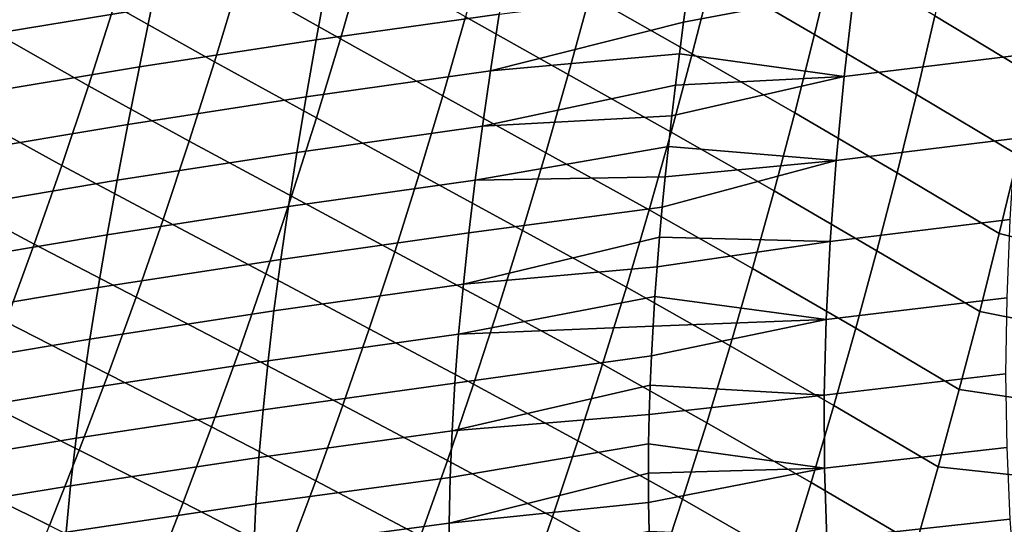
# Model space of a CAD drawing. Header units: metres. Extents: x -25 to 132, y -25 to 47.
# Tile 54 of 153: x 31.97 to 38.62, y -14.08 to -10.67. Entities that reach past the tile are written whole.
import ezdxf

# ---------------------------------------------------------------- set-up
doc = ezdxf.new("R2010")
doc.units = ezdxf.units.M
doc.layers.add('solid_12_061_031_XXX', color=7, linetype='CONTINUOUS')

msp = doc.modelspace()

# ---------------------------------------------------------------- linework, layer by layer
at = {"layer": 'solid_12_061_031_XXX'}
for points in [[(37.342087, -10.773532, 79.301704), (37.469662, -10.239944, 79.45787), (36.781685, -9.833242, 79.485611), (36.651791, -10.370429, 79.329231)], [(34.137291, -10.802858, 79.134346), (34.292976, -10.262299, 79.321129), (33.609344, -9.868056, 79.529785), (33.451313, -10.416969, 79.339699)], [(36.515579, -10.903797, 79.165138), (36.651791, -10.370429, 79.329231), (35.960148, -9.971888, 79.39576), (35.821701, -10.509932, 79.230354)], [(33.28669, -10.959347, 79.140427), (33.451313, -10.416969, 79.339699), (32.775215, -10.025848, 79.600525), (32.607876, -10.577587, 79.397392)], [(35.676865, -11.043552, 79.057022), (35.821701, -10.509932, 79.230354), (35.129768, -10.114933, 79.340195), (34.98275, -10.654099, 79.16465)], [(38.27417, -10.113871, 79.615494), (38.15546, -10.647923, 79.466133), (38.838184, -11.059727, 79.505051), (38.953442, -10.526902, 79.656235)], [(32.946579, -10.18122, 44.54932), (32.860313, -10.593029, 44.865494), (31.718489, -10.780118, 43.441368), (31.815439, -10.364065, 43.106487)], [(32.43401, -11.122145, 79.18441), (32.607876, -10.577587, 79.397392), (31.943502, -10.18831, 79.710938), (31.766493, -10.743206, 79.493698)], [(35.274097, -10.242916, 47.627594), (35.210537, -10.637047, 47.922852), (33.973652, -10.81052, 46.575279), (34.045918, -10.413739, 46.261257)], [(38.030781, -11.179473, 79.30925), (38.15546, -10.647923, 79.466133), (37.469662, -10.239944, 79.45787), (37.342087, -10.773532, 79.301704)], [(34.829319, -11.188236, 78.980896), (34.98275, -10.654099, 79.16465), (34.292976, -10.262299, 79.321129), (34.137291, -10.802858, 79.134346)], [(37.208374, -11.304045, 79.137962), (37.342087, -10.773532, 79.301704), (36.651791, -10.370429, 79.329231), (36.515579, -10.903797, 79.165138)], [(38.802139, -10.325442, 51.551258), (38.743355, -10.911807, 51.969265), (37.542908, -11.058962, 50.89463), (37.609562, -10.471319, 50.450756)], [(34.045918, -10.413739, 46.261257), (33.973652, -10.81052, 46.575279), (32.778324, -10.993017, 45.198936), (32.860313, -10.593029, 44.865494)], [(33.975216, -11.337782, 78.938942), (34.137291, -10.802858, 79.134346), (33.451313, -10.416969, 79.339699), (33.28669, -10.959347, 79.140427)], [(35.151581, -11.020806, 48.233097), (35.210537, -10.637047, 47.922852), (36.486282, -10.476264, 49.241257), (36.456947, -10.69182, 49.402958)], [(36.373119, -11.433521, 78.993332), (36.515579, -10.903797, 79.165138), (35.821701, -10.509932, 79.230354), (35.676865, -11.043552, 79.057022)], [(36.428997, -10.905019, 49.569584), (36.456947, -10.69182, 49.402958), (37.609562, -10.471319, 50.450756), (37.542908, -11.058962, 50.89463)], [(36.456947, -10.69182, 49.402958), (36.486282, -10.476264, 49.241257), (37.609562, -10.471319, 50.450756)], [(33.11573, -11.495474, 78.932007), (33.28669, -10.959347, 79.140427), (32.607876, -10.577587, 79.397392), (32.43401, -11.122145, 79.18441)], [(32.860313, -10.593029, 44.865494), (32.778324, -10.993017, 45.198936), (31.625711, -11.183843, 43.794743), (31.718489, -10.780118, 43.441368)], [(35.210537, -10.637047, 47.922852), (35.151581, -11.020806, 48.233097), (33.906017, -11.196461, 46.905445), (33.973652, -10.81052, 46.575279)], [(38.15546, -10.647923, 79.466133), (38.030781, -11.179473, 79.30925), (38.717224, -11.590678, 79.346367), (38.838184, -11.059727, 79.505051)], [(35.525726, -11.572954, 78.875778), (35.676865, -11.043552, 79.057022), (34.98275, -10.654099, 79.16465), (34.829319, -11.188236, 78.980896)], [(35.151581, -11.020806, 48.233097), (36.456947, -10.69182, 49.402958), (36.428997, -10.905019, 49.569584)], [(32.253876, -11.659825, 78.961639), (32.43401, -11.122145, 79.18441), (31.766493, -10.743206, 79.493698), (31.583025, -11.290265, 79.265831)], [(37.900173, -11.708619, 79.144852), (38.030781, -11.179473, 79.30925), (37.342087, -10.773532, 79.301704), (37.208374, -11.304045, 79.137962)], [(33.973652, -10.81052, 46.575279), (33.906017, -11.196461, 46.905445), (32.700939, -11.381681, 45.549717), (32.778324, -10.993017, 45.198936)], [(34.669582, -11.717578, 78.788918), (34.829319, -11.188236, 78.980896), (34.137291, -10.802858, 79.134346), (33.975216, -11.337782, 78.938942)], [(35.097534, -11.394666, 48.558399), (35.151581, -11.020806, 48.233097), (36.428997, -10.905019, 49.569584), (36.402519, -11.115793, 49.741089)], [(37.068577, -11.831623, 78.966637), (37.208374, -11.304045, 79.137962), (36.515579, -10.903797, 79.165138), (36.373119, -11.433521, 78.993332)], [(36.402519, -11.115793, 49.741089), (36.428997, -10.905019, 49.569584), (37.542908, -11.058962, 50.89463)], [(38.743355, -10.911807, 51.969265), (38.696251, -11.477883, 52.417133), (37.488388, -11.62537, 51.37059), (37.542908, -11.058962, 50.89463)], [(33.80687, -11.867328, 78.734917), (33.975216, -11.337782, 78.938942), (33.28669, -10.959347, 79.140427), (33.11573, -11.495474, 78.932007)], [(32.778324, -10.993017, 45.198936), (32.700939, -11.381681, 45.549717), (31.537449, -11.575748, 44.166683), (31.625711, -11.183843, 43.794743)], [(35.151581, -11.020806, 48.233097), (35.097534, -11.394666, 48.558399), (33.843327, -11.572044, 47.251827), (33.906017, -11.196461, 46.905445)], [(36.224487, -11.959775, 78.813828), (36.373119, -11.433521, 78.993332), (35.676865, -11.043552, 79.057022), (35.525726, -11.572954, 78.875778)], [(36.354115, -11.531424, 50.09993), (36.377544, -11.324498, 49.917774), (37.542908, -11.058962, 50.89463), (37.488388, -11.62537, 51.37059)], [(36.377544, -11.324498, 49.917774), (36.402519, -11.115793, 49.741089), (37.542908, -11.058962, 50.89463)], [(32.938568, -12.025627, 78.714447), (33.11573, -11.495474, 78.932007), (32.43401, -11.122145, 79.18441), (32.253876, -11.659825, 78.961639)], [(35.097534, -11.394666, 48.558399), (36.402519, -11.115793, 49.741089), (36.377544, -11.324498, 49.917774)], [(38.030781, -11.179473, 79.30925), (37.900173, -11.708619, 79.144852), (38.59058, -12.11981, 79.180191), (38.717224, -11.590678, 79.346367)], [(33.906017, -11.196461, 46.905445), (33.843327, -11.572044, 47.251827), (32.628483, -11.759521, 45.917923), (32.700939, -11.381681, 45.549717)], [(35.368374, -12.098346, 78.686615), (35.525726, -11.572954, 78.875778), (34.829319, -11.188236, 78.980896), (34.669582, -11.717578, 78.788918)], [(32.067631, -12.190924, 78.72905), (32.253876, -11.659825, 78.961639), (31.583025, -11.290265, 79.265831), (31.393379, -11.82981, 79.027397)], [(37.763676, -12.235459, 78.972946), (37.900173, -11.708619, 79.144852), (37.208374, -11.304045, 79.137962), (37.068577, -11.831623, 78.966637)], [(34.503643, -12.242359, 78.58873), (34.669582, -11.717578, 78.788918), (33.975216, -11.337782, 78.938942), (33.80687, -11.867328, 78.734917)], [(35.048691, -11.759092, 48.89883), (35.097534, -11.394666, 48.558399), (36.377544, -11.324498, 49.917774), (36.354115, -11.531424, 50.09993)], [(32.700939, -11.381681, 45.549717), (32.628483, -11.759521, 45.917923), (31.454044, -11.956345, 44.557278), (31.537449, -11.575748, 44.166683)], [(35.097534, -11.394666, 48.558399), (35.048691, -11.759092, 48.89883), (33.785892, -11.937755, 47.614498), (33.843327, -11.572044, 47.251827)], [(36.922752, -12.356403, 78.787743), (37.068577, -11.831623, 78.966637), (36.373119, -11.433521, 78.993332), (36.224487, -11.959775, 78.813828)], [(33.63237, -12.391751, 78.522263), (33.80687, -11.867328, 78.734917), (33.11573, -11.495474, 78.932007), (32.938568, -12.025627, 78.714447)], [(38.696251, -11.477883, 52.417133), (38.661846, -12.025226, 52.895115), (37.447041, -12.172153, 51.878899), (37.488388, -11.62537, 51.37059)], [(33.843327, -11.572044, 47.251827), (33.785892, -11.937755, 47.614498), (32.561279, -12.127033, 46.303619), (32.628483, -11.759521, 45.917923)], [(35.048691, -11.759092, 48.89883), (36.354115, -11.531424, 50.09993), (36.332325, -11.736499, 50.287537)], [(36.069756, -12.482733, 78.626625), (36.224487, -11.959775, 78.813828), (35.525726, -11.572954, 78.875778), (35.368374, -12.098346, 78.686615)], [(36.332325, -11.736499, 50.287537), (36.354115, -11.531424, 50.09993), (37.488388, -11.62537, 51.37059)], [(36.293819, -12.143, 50.681145), (36.312199, -11.940343, 50.48122), (37.488388, -11.62537, 51.37059), (37.447041, -12.172153, 51.878899)], [(36.312199, -11.940343, 50.48122), (36.332325, -11.736499, 50.287537), (37.488388, -11.62537, 51.37059)], [(39.333328, -12.306354, 79.313461), (39.443546, -11.816345, 79.466835), (38.717224, -11.590678, 79.346367), (38.59058, -12.11981, 79.180191)], [(32.755341, -12.550083, 78.487709), (32.938568, -12.025627, 78.714447), (32.253876, -11.659825, 78.961639), (32.067631, -12.190924, 78.72905)], [(37.900173, -11.708619, 79.144852), (37.763676, -12.235459, 78.972946), (38.458271, -12.647175, 79.006516), (38.59058, -12.11981, 79.180191)], [(32.628483, -11.759521, 45.917923), (32.561279, -12.127033, 46.303619), (31.375837, -12.326141, 44.966599), (31.454044, -11.956345, 44.557278)], [(35.048691, -11.759092, 48.89883), (35.00536, -12.114554, 49.254452), (33.734032, -12.294074, 47.993538), (33.785892, -11.937755, 47.614498)], [(35.204895, -12.619931, 78.48954), (35.368374, -12.098346, 78.686615), (34.669582, -11.717578, 78.788918), (34.503643, -12.242359, 78.58873)], [(35.00536, -12.114554, 49.254452), (35.048691, -11.759092, 48.89883), (36.332325, -11.736499, 50.287537), (36.312199, -11.940343, 50.48122)], [(31.875437, -12.715734, 78.486626), (32.067631, -12.190924, 78.72905), (31.393379, -11.82981, 79.027397), (31.197729, -12.362149, 78.778358)], [(37.62133, -12.760091, 78.793541), (37.763676, -12.235459, 78.972946), (37.068577, -11.831623, 78.966637), (36.922752, -12.356403, 78.787743)], [(34.331604, -12.762814, 78.380318), (34.503643, -12.242359, 78.58873), (33.80687, -11.867328, 78.734917), (33.63237, -12.391751, 78.522263)], [(33.785892, -11.937755, 47.614498), (33.734032, -12.294074, 47.993538), (32.499657, -12.484713, 46.70689), (32.561279, -12.127033, 46.303619)], [(34.967781, -12.461448, 49.625359), (35.00536, -12.114554, 49.254452), (36.312199, -11.940343, 50.48122), (36.293819, -12.143, 50.681145)], [(36.770958, -12.878526, 78.601288), (36.922752, -12.356403, 78.787743), (36.224487, -11.959775, 78.813828), (36.069756, -12.482733, 78.626625)], [(33.451843, -12.911312, 78.300972), (33.63237, -12.391751, 78.522263), (32.938568, -12.025627, 78.714447), (32.755341, -12.550083, 78.487709)], [(38.661846, -12.025226, 52.895115), (38.640751, -12.555017, 53.403591), (37.41951, -12.700515, 52.419952), (37.447041, -12.172153, 51.878899)], [(35.908993, -13.00257, 78.431732), (36.069756, -12.482733, 78.626625), (35.368374, -12.098346, 78.686615), (35.204895, -12.619931, 78.48954)], [(32.561279, -12.127033, 46.303619), (32.499657, -12.484713, 46.70689), (31.303169, -12.685647, 45.394726), (31.375837, -12.326141, 44.966599)], [(35.00536, -12.114554, 49.254452), (34.967781, -12.461448, 49.625359), (33.687992, -12.641406, 48.38903), (33.734032, -12.294074, 47.993538)], [(34.967781, -12.461448, 49.625359), (36.293819, -12.143, 50.681145), (36.277245, -12.344565, 50.887547)], [(36.262527, -12.545465, 51.10104), (36.277245, -12.344565, 50.887547), (37.447041, -12.172153, 51.878899), (37.41951, -12.700515, 52.419952)], [(36.277245, -12.344565, 50.887547), (36.293819, -12.143, 50.681145), (37.447041, -12.172153, 51.878899)], [(39.21801, -12.797306, 79.152977), (39.333328, -12.306354, 79.313461), (38.59058, -12.11981, 79.180191), (38.458271, -12.647175, 79.006516)], [(32.566185, -13.069121, 78.251801), (32.755341, -12.550083, 78.487709), (32.067631, -12.190924, 78.72905), (31.875437, -12.715734, 78.486626)], [(35.035385, -13.137918, 78.284569), (35.204895, -12.619931, 78.48954), (34.503643, -12.242359, 78.58873), (34.331604, -12.762814, 78.380318)], [(37.763676, -12.235459, 78.972946), (37.62133, -12.760091, 78.793541), (38.320316, -13.172825, 78.825363), (38.458271, -12.647175, 79.006516)], [(33.734032, -12.294074, 47.993538), (33.687992, -12.641406, 48.38903), (32.443886, -12.83297, 47.127827), (32.499657, -12.484713, 46.70689)], [(34.936127, -12.800062, 50.011665), (34.967781, -12.461448, 49.625359), (36.277245, -12.344565, 50.887547), (36.262527, -12.545465, 51.10104)], [(37.473167, -13.282614, 78.606644), (37.62133, -12.760091, 78.793541), (36.922752, -12.356403, 78.787743), (36.770958, -12.878526, 78.601288)], [(34.153572, -13.279175, 78.163681), (34.331604, -12.762814, 78.380318), (33.63237, -12.391751, 78.522263), (33.451843, -12.911312, 78.300972)], [(32.499657, -12.484713, 46.70689), (32.443886, -12.83297, 47.127827), (31.236326, -13.035275, 45.841759), (31.303169, -12.685647, 45.394726)], [(34.967781, -12.461448, 49.625359), (34.936127, -12.800062, 50.011665), (33.647964, -12.980042, 48.801094), (33.687992, -12.641406, 48.38903)], [(36.613251, -13.398128, 78.407288), (36.770958, -12.878526, 78.601288), (36.069756, -12.482733, 78.626625), (35.908993, -13.00257, 78.431732)], [(33.265408, -13.426267, 78.071045), (33.451843, -12.911312, 78.300972), (32.755341, -12.550083, 78.487709), (32.566185, -13.069121, 78.251801)], [(34.936127, -12.800062, 50.011665), (36.262527, -12.545465, 51.10104), (36.249763, -12.745543, 51.321655)], [(36.249763, -12.745543, 51.321655), (36.262527, -12.545465, 51.10104), (37.41951, -12.700515, 52.419952)], [(38.640751, -12.555017, 53.403591), (38.633423, -13.068282, 53.943001), (37.406292, -13.211501, 52.994202), (37.41951, -12.700515, 52.419952)], [(33.687992, -12.641406, 48.38903), (33.647964, -12.980042, 48.801094), (32.394161, -13.172097, 47.566551), (32.443886, -12.83297, 47.127827)], [(35.742279, -13.519461, 78.229156), (35.908993, -13.00257, 78.431732), (35.204895, -12.619931, 78.48954), (35.035385, -13.137918, 78.284569)], [(36.230423, -13.144073, 51.786034), (36.239029, -12.945038, 51.549862), (37.41951, -12.700515, 52.419952), (37.406292, -13.211501, 52.994202)], [(36.239029, -12.945038, 51.549862), (36.249763, -12.745543, 51.321655), (37.41951, -12.700515, 52.419952)], [(39.097496, -13.28931, 78.985268), (39.21801, -12.797306, 79.152977), (38.458271, -12.647175, 79.006516), (38.320316, -13.172825, 78.825363)], [(32.371239, -13.583017, 78.006691), (32.566185, -13.069121, 78.251801), (31.875437, -12.715734, 78.486626), (31.677441, -13.234549, 78.234344)], [(34.859924, -13.652513, 78.071686), (35.035385, -13.137918, 78.284569), (34.331604, -12.762814, 78.380318), (34.153572, -13.279175, 78.163681)], [(34.910545, -13.130677, 50.413494), (34.936127, -12.800062, 50.011665), (36.249763, -12.745543, 51.321655), (36.239029, -12.945038, 51.549862)], [(37.62133, -12.760091, 78.793541), (37.473167, -13.282614, 78.606644), (38.176743, -13.696815, 78.636726), (38.320316, -13.172825, 78.825363)], [(32.443886, -12.83297, 47.127827), (32.394161, -13.172097, 47.566551), (31.175529, -13.375322, 46.307816), (31.236326, -13.035275, 45.841759)], [(34.936127, -12.800062, 50.011665), (34.910545, -13.130677, 50.413494), (33.614109, -13.310262, 49.229858), (33.647964, -12.980042, 48.801094)], [(37.319237, -13.803124, 78.41227), (37.473167, -13.282614, 78.606644), (36.770958, -12.878526, 78.601288), (36.613251, -13.398128, 78.407288)], [(33.96965, -13.791677, 77.938835), (34.153572, -13.279175, 78.163681), (33.451843, -12.911312, 78.300972), (33.265408, -13.426267, 78.071045)], [(34.891197, -13.45357, 50.830959), (34.910545, -13.130677, 50.413494), (36.239029, -12.945038, 51.549862), (36.230423, -13.144073, 51.786034)], [(33.647964, -12.980042, 48.801094), (33.614109, -13.310262, 49.229858), (32.350677, -13.502378, 48.023186), (32.394161, -13.172097, 47.566551)], [(36.449684, -13.915348, 78.205742), (36.613251, -13.398128, 78.407288), (35.908993, -13.00257, 78.431732), (35.742279, -13.519461, 78.229156)], [(33.073181, -13.936873, 77.832466), (33.265408, -13.426267, 78.071045), (32.566185, -13.069121, 78.251801), (32.371239, -13.583017, 78.006691)], [(38.633423, -13.068282, 53.943001), (38.640312, -13.566051, 54.51379), (37.407887, -13.706157, 53.602089), (37.406292, -13.211501, 52.994202)], [(32.394161, -13.172097, 47.566551), (32.350677, -13.502378, 48.023186), (31.120991, -13.706074, 46.793018), (31.175529, -13.375322, 46.307816)], [(34.910545, -13.130677, 50.413494), (34.891197, -13.45357, 50.830959), (33.586609, -13.63235, 49.675438), (33.614109, -13.310262, 49.229858)], [(35.569679, -14.033579, 78.018913), (35.742279, -13.519461, 78.229156), (35.035385, -13.137918, 78.284569), (34.859924, -13.652513, 78.071686)], [(34.891197, -13.45357, 50.830959), (36.230423, -13.144073, 51.786034), (36.224052, -13.342575, 52.030315)], [(36.224052, -13.342575, 52.030315), (36.230423, -13.144073, 51.786034), (37.406292, -13.211501, 52.994202)], [(38.971615, -13.782804, 78.810074), (39.097496, -13.28931, 78.985268), (38.320316, -13.172825, 78.825363), (38.176743, -13.696815, 78.636726)], [(32.170639, -14.09205, 77.75238), (32.371239, -13.583017, 78.006691), (31.677441, -13.234549, 78.234344), (31.473799, -13.747662, 77.972176)], [(36.22002, -13.54083, 52.283321), (36.224052, -13.342575, 52.030315), (37.406292, -13.211501, 52.994202), (37.407887, -13.706157, 53.602089)], [(33.614109, -13.310262, 49.229858), (33.586609, -13.63235, 49.675438), (32.313629, -13.824098, 48.497849), (32.350677, -13.502378, 48.023186)], [(34.678608, -14.163921, 77.850906), (34.859924, -13.652513, 78.071686), (34.153572, -13.279175, 78.163681), (33.96965, -13.791677, 77.938835)], [(37.473167, -13.282614, 78.606644), (37.319237, -13.803124, 78.41227), (38.027561, -14.219194, 78.440613), (38.176743, -13.696815, 78.636726)], [(34.878235, -13.769021, 51.264191), (34.891197, -13.45357, 50.830959), (36.224052, -13.342575, 52.030315), (36.22002, -13.54083, 52.283321)], [(33.779942, -14.300553, 77.705765), (33.96965, -13.791677, 77.938835), (33.265408, -13.426267, 78.071045), (33.073181, -13.936873, 77.832466)], [(37.159569, -14.321721, 78.210419), (37.319237, -13.803124, 78.41227), (36.613251, -13.398128, 78.407288), (36.449684, -13.915348, 78.205742)], [(32.350677, -13.502378, 48.023186), (32.313629, -13.824098, 48.497849), (31.072926, -14.027816, 47.297485), (31.120991, -13.706074, 46.793018)], [(34.891197, -13.45357, 50.830959), (34.878235, -13.769021, 51.264191), (33.565636, -13.946586, 50.137955), (33.586609, -13.63235, 49.675438)], [(34.871819, -14.07731, 51.713299), (34.878235, -13.769021, 51.264191), (36.22002, -13.54083, 52.283321), (36.218456, -13.738751, 52.545223)], [(36.280319, -14.430326, 77.996658), (36.449684, -13.915348, 78.205742), (35.742279, -13.519461, 78.229156), (35.569679, -14.033579, 78.018913)], [(36.218456, -13.738751, 52.545223), (36.22002, -13.54083, 52.283321), (37.407887, -13.706157, 53.602089)], [(38.640312, -13.566051, 54.51379), (38.6619, -14.049326, 55.11636), (37.424809, -14.1855, 54.244026), (37.407887, -13.706157, 53.602089)], [(32.87529, -14.443388, 77.585236), (33.073181, -13.936873, 77.832466), (32.371239, -13.583017, 78.006691), (32.170639, -14.09205, 77.75238)], [(33.586609, -13.63235, 49.675438), (33.565636, -13.946586, 50.137955), (32.283199, -14.13754, 48.990662), (32.313629, -13.824098, 48.497849)], [(35.39127, -14.5451, 77.801003), (35.569679, -14.033579, 78.018913), (34.859924, -13.652513, 78.071686), (34.678608, -14.163921, 77.850906)], [(36.21949, -13.936462, 52.816463), (36.218456, -13.738751, 52.545223), (37.407887, -13.706157, 53.602089)], [(36.223263, -14.13417, 53.097641), (36.21949, -13.936462, 52.816463), (37.407887, -13.706157, 53.602089), (37.424809, -14.1855, 54.244026)], [(38.840321, -14.277637, 78.627342), (38.971615, -13.782804, 78.810074), (38.176743, -13.696815, 78.636726), (38.027561, -14.219194, 78.440613)], [(31.964521, -14.596495, 77.488838), (32.170639, -14.09205, 77.75238), (31.473799, -13.747662, 77.972176), (31.264669, -14.255366, 77.700096)], [(34.878235, -13.769021, 51.264191), (34.871819, -14.07731, 51.713299), (33.551357, -14.253251, 50.617535), (33.565636, -13.946586, 50.137955)], [(34.871819, -14.07731, 51.713299), (36.218456, -13.738751, 52.545223), (36.21949, -13.936462, 52.816463)], [(32.313629, -13.824098, 48.497849), (32.283199, -14.13754, 48.990662), (31.031546, -14.340837, 47.821342), (31.072926, -14.027816, 47.297485)], [(34.49152, -14.672351, 77.622238), (34.678608, -14.163921, 77.850906), (33.96965, -13.791677, 77.938835), (33.779942, -14.300553, 77.705765)], [(37.319237, -13.803124, 78.41227), (37.159569, -14.321721, 78.210419), (37.872799, -14.740017, 78.237015), (38.027561, -14.219194, 78.440613)], [(33.565636, -13.946586, 50.137955), (33.551357, -14.253251, 50.617535), (32.25959, -14.442986, 49.501751), (32.283199, -14.13754, 48.990662)], [(33.584553, -14.80604, 77.464478), (33.779942, -14.300553, 77.705765), (33.073181, -13.936873, 77.832466), (32.87529, -14.443388, 77.585236)], [(34.872108, -14.378695, 52.178387), (34.871819, -14.07731, 51.713299), (36.21949, -13.936462, 52.816463), (36.223263, -14.13417, 53.097641)], [(36.994198, -14.838498, 78.001091), (37.159569, -14.321721, 78.210419), (36.449684, -13.915348, 78.205742), (36.280319, -14.430326, 77.996658)], [(36.105194, -14.943193, 77.780045), (36.280319, -14.430326, 77.996658), (35.569679, -14.033579, 78.018913), (35.39127, -14.5451, 77.801003)], [(34.871819, -14.07731, 51.713299), (34.872108, -14.378695, 52.178387), (33.543961, -14.552606, 51.114265), (33.551357, -14.253251, 50.617535)], [(38.6619, -14.049326, 55.11636), (38.698719, -14.519023, 55.75098), (37.457638, -14.650458, 54.920288), (37.424809, -14.1855, 54.244026)]]:
    msp.add_3dface(points, dxfattribs=at)

doc.saveas('drawing.dxf')
